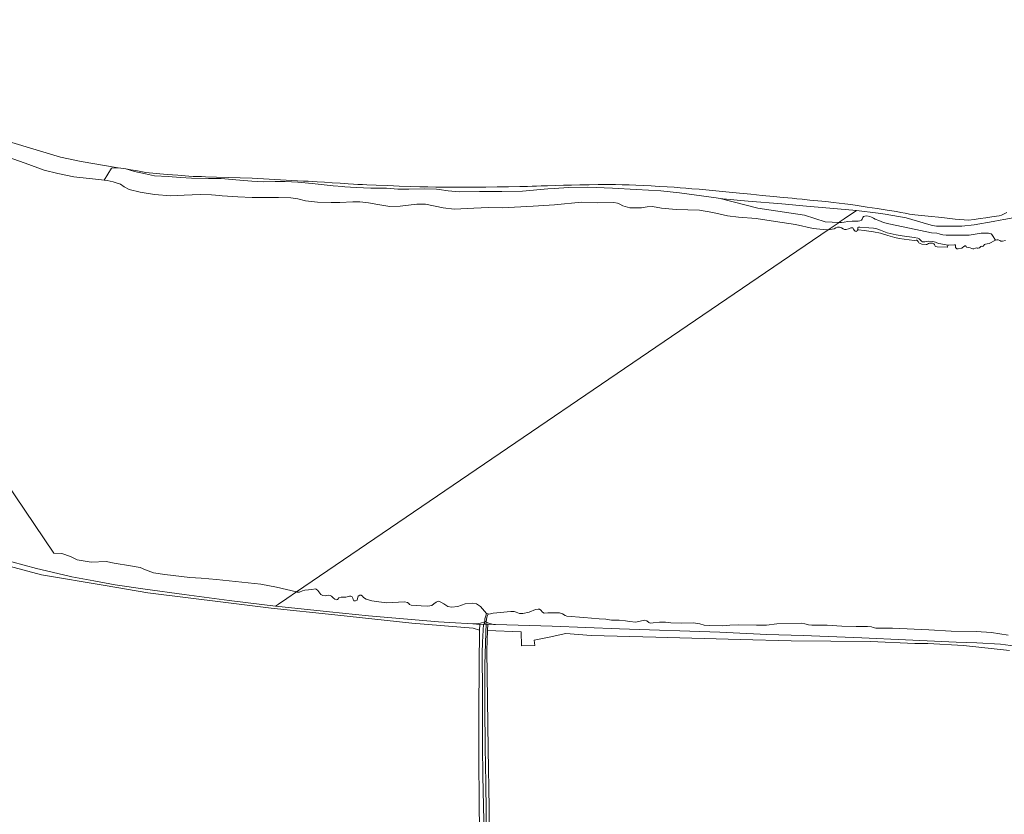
# Model space of a CAD drawing. Header units: metres. Extents: x 200176 to 205485, y 394066 to 399855.
# Tile 25 of 230: x 200955 to 201324, y 396594 to 396892. Entities that reach past the tile are written whole.
import ezdxf

# ---------------------------------------------------------------- set-up
doc = ezdxf.new("R2010")
doc.units = ezdxf.units.M
for name, color, linetype, lineweight in [('B-WE-GR-GRAS-GV', 60, 'Continuous', 13), ('B-WE-GW-TALUD_KRUIN-G', 90, 'Continuous', 18), ('B-WE-OG-WATER-GV', 130, 'Continuous', 18), ('B-WE-OG-WATER_SLOOT-GV', 120, 'Continuous', 18), ('B-WE-VH-VERHARDING_OPEN-GV', 252, 'Continuous', 18)]:
    doc.layers.add(name, color=color, linetype=linetype, lineweight=lineweight)

msp = doc.modelspace()

# ---------------------------------------------------------------- linework, layer by layer
at = {"layer": 'B-WE-GR-GRAS-GV', "flags": 128}
for points in [[(200951.186, 396846.839), (200970.694, 396840.864), (200978.339, 396839.248), (200992.294, 396836.954), (200995.079, 396836.529), (200996.958, 396836.194), (200998.838, 396835.859), (201000.717, 396835.524), (201002.596, 396835.188), (201006.565, 396834.829), (201010.615, 396834.468), (201014.664, 396834.108), (201018.714, 396833.748), (201020.435, 396833.69), (201021.969, 396833.657), (201023.504, 396833.623), (201025.039, 396833.59), (201029.159, 396833.451), (201033.603, 396833.299), (201038.046, 396833.147), (201042.489, 396832.995), (201046.774, 396832.776), (201051.032, 396832.547), (201055.289, 396832.317), (201059.547, 396832.088), (201061.728, 396831.958), (201063.438, 396831.852), (201065.149, 396831.745), (201066.859, 396831.638), (201069.56, 396831.471), (201072.543, 396831.287), (201075.527, 396831.103), (201078.51, 396830.919), (201080.511, 396830.804), (201082.168, 396830.714), (201083.826, 396830.623), (201085.483, 396830.533), (201089.012, 396830.391), (201093.327, 396830.228), (201097.643, 396830.065), (201101.959, 396829.901), (201105.39, 396829.813), (201108.379, 396829.761), (201111.368, 396829.709), (201114.357, 396829.657), (201117.347, 396829.636), (201120.337, 396829.632), (201123.327, 396829.628), (201126.317, 396829.625), (201130.069, 396829.668), (201134.344, 396829.743), (201138.619, 396829.817), (201142.895, 396829.892), (201145.74, 396829.955), (201147.444, 396830.009), (201149.149, 396830.062), (201150.853, 396830.115), (201153.224, 396830.189), (201156.212, 396830.281), (201159.201, 396830.374), (201162.189, 396830.466), (201165.382, 396830.53), (201168.793, 396830.564), (201172.205, 396830.597), (201175.616, 396830.631), (201178.65, 396830.619), (201181.214, 396830.549), (201183.778, 396830.48), (201186.342, 396830.41), (201189.078, 396830.298), (201192.063, 396830.125), (201195.049, 396829.952), (201198.034, 396829.778), (201200.725, 396829.605), (201202.918, 396829.432), (201205.111, 396829.259), (201207.304, 396829.086), (201210.021, 396828.854), (201213.784, 396828.505), (201217.547, 396828.155), (201221.309, 396827.806), (201225.22, 396827.435), (201229.479, 396827.014), (201233.739, 396826.593), (201237.999, 396826.172), (201241.591, 396825.819), (201243.283, 396825.657), (201244.976, 396825.495), (201246.668, 396825.333), (201248.646, 396825.139), (201251.622, 396824.835), (201254.597, 396824.532), (201257.573, 396824.228), (201260.398, 396823.931), (201262.571, 396823.663), (201264.743, 396823.395), (201266.915, 396823.127), (201269.32, 396822.811), (201273.052, 396822.218), (201276.785, 396821.624), (201280.518, 396821.031), (201284.017, 396820.471), (201285.669, 396820.173), (201287.32, 396819.874), (201288.972, 396819.576), (201290.88, 396819.261), (201295.944, 396818.743), (201301.008, 396818.225), (201306.071, 396817.707), (201311.025, 396817.221), (201313.208, 396817.539), (201315.391, 396817.857), (201317.574, 396818.175), (201319.756, 396818.492), (201320.678, 396818.649), (201321.6, 396818.805), (201322.523, 396818.962), (201323.445, 396819.118), (201325.42, 396820.2)], [(201325.42, 396820.2), (201323.445, 396819.118), (201322.523, 396818.962), (201321.6, 396818.805), (201320.678, 396818.649), (201319.756, 396818.492), (201317.574, 396818.175), (201315.391, 396817.857), (201313.208, 396817.539), (201311.025, 396817.221), (201306.071, 396817.707), (201301.008, 396818.225), (201295.944, 396818.743), (201290.88, 396819.261), (201288.972, 396819.576), (201287.32, 396819.874), (201285.669, 396820.173), (201284.017, 396820.471), (201280.518, 396821.031), (201276.785, 396821.624), (201273.052, 396822.218), (201269.32, 396822.811), (201266.915, 396823.127), (201264.743, 396823.395), (201262.571, 396823.663), (201260.398, 396823.931), (201257.573, 396824.228), (201254.597, 396824.532), (201251.622, 396824.835), (201248.646, 396825.139), (201246.668, 396825.333), (201244.976, 396825.495), (201243.283, 396825.657), (201241.591, 396825.819), (201237.999, 396826.172), (201233.739, 396826.593), (201229.479, 396827.014), (201225.22, 396827.435), (201221.309, 396827.806), (201217.547, 396828.155), (201213.784, 396828.505), (201210.021, 396828.854), (201207.304, 396829.086), (201205.111, 396829.259), (201202.918, 396829.432), (201200.725, 396829.605), (201198.034, 396829.778), (201195.049, 396829.952), (201192.063, 396830.125), (201189.078, 396830.298), (201186.342, 396830.41), (201183.778, 396830.48), (201181.214, 396830.549), (201178.65, 396830.619), (201175.616, 396830.631), (201172.205, 396830.597), (201168.793, 396830.564), (201165.382, 396830.53), (201162.189, 396830.466), (201159.201, 396830.374), (201156.212, 396830.281), (201153.224, 396830.189), (201150.853, 396830.115), (201149.149, 396830.062), (201147.444, 396830.009), (201145.74, 396829.955), (201142.895, 396829.892), (201138.619, 396829.817), (201134.344, 396829.743), (201130.069, 396829.668), (201126.317, 396829.625), (201123.327, 396829.628), (201120.337, 396829.632), (201117.347, 396829.636), (201114.357, 396829.657), (201111.368, 396829.709), (201108.379, 396829.761), (201105.39, 396829.813), (201101.959, 396829.901), (201097.643, 396830.065), (201093.327, 396830.228), (201089.012, 396830.391), (201085.483, 396830.533), (201083.826, 396830.623), (201082.168, 396830.714), (201080.511, 396830.804), (201078.51, 396830.919), (201075.527, 396831.103), (201072.543, 396831.287), (201069.56, 396831.471), (201066.859, 396831.638), (201065.149, 396831.745), (201063.438, 396831.852), (201061.728, 396831.958), (201059.547, 396832.088), (201055.289, 396832.317), (201051.032, 396832.547), (201046.774, 396832.776), (201042.489, 396832.995), (201038.046, 396833.147), (201033.603, 396833.299), (201029.159, 396833.451), (201025.039, 396833.59), (201023.504, 396833.623), (201021.969, 396833.657), (201020.435, 396833.69), (201018.714, 396833.748), (201014.664, 396834.108), (201010.615, 396834.468), (201006.565, 396834.829), (201002.596, 396835.188), (201000.717, 396835.524), (200998.838, 396835.859), (200996.958, 396836.194), (200995.079, 396836.529), (200998.419, 396835.556), (201002.513, 396834.631), (201005.937, 396833.946), (201011.025, 396833.602), (201015.624, 396833.296), (201019.745, 396833.083), (201026.168, 396832.951), (201030.903, 396832.923), (201036.396, 396832.391), (201042.356, 396831.852), (201046.593, 396831.671), (201051.061, 396831.832), (201054.83, 396831.797), (201059.609, 396831.567), (201065.027, 396831.077), (201072.879, 396830.202), (201076.47, 396829.892), (201077.298, 396829.821), (201081.546, 396829.556), (201086.942, 396829.235), (201089.448, 396829.24), (201092.897, 396829.248), (201097.051, 396828.918), (201101.191, 396828.949), (201107.04, 396828.983), (201111.617, 396828.847), (201112.599, 396828.733), (201115.984, 396828.339), (201120.095, 396827.934), (201127.695, 396828.044), (201136.157, 396828.044), (201143.895, 396828.155), (201153.358, 396829.065), (201155.668, 396829.19), (201161.072, 396829.484), (201168.344, 396829.602), (201177.625, 396829.279), (201186.439, 396828.825), (201195.733, 396828.279), (201202.649, 396827.556), (201210.917, 396826.408), (201216.419, 396825.65), (201218.005, 396825.431), (201218.945, 396825.342), (201228.427, 396824.448), (201241.025, 396823.46), (201250.279, 396822.563), (201259.107, 396821.748), (201269.079, 396820.91), (201277.211, 396819.913), (201279.851, 396819.472), (201287.71, 396818.158), (201296.205, 396815.643), (201297.545, 396815.255), (201299.049, 396815.013), (201300.443, 396814.996), (201303.109, 396815.034), (201306.979, 396815.055), (201308.546, 396815.064), (201313.145, 396815.514), (201320.25, 396816.756), (201322.92, 396817.268), (201324.342, 396817.54), (201327.8, 396818.203)], [(201327.8, 396818.203), (201324.342, 396817.54), (201322.92, 396817.268), (201320.25, 396816.756), (201313.145, 396815.514), (201308.546, 396815.064), (201306.979, 396815.055), (201303.109, 396815.034), (201300.443, 396814.996), (201299.049, 396815.013), (201297.545, 396815.255), (201296.205, 396815.643), (201287.71, 396818.158), (201279.851, 396819.472), (201277.211, 396819.913), (201269.079, 396820.91), (201264.493, 396817.786), (201262.955, 396816.739), (201262.519, 396816.442), (201263.491, 396816.445), (201264.398, 396816.525), (201265.852, 396816.782), (201267.443, 396816.944), (201269.683, 396816.906), (201270.35, 396817.014), (201270.95, 396817.335), (201271.183, 396817.71), (201271.399, 396818.222), (201271.744, 396818.596), (201272.138, 396818.782), (201272.907, 396818.846), (201274.009, 396818.686), (201274.666, 396818.417), (201275.382, 396818.003), (201276.004, 396817.674), (201277.471, 396817.128), (201279.16, 396816.469), (201281.157, 396815.902), (201288.986, 396814.268), (201297.182, 396812.47), (201299.193, 396812.39), (201300.081, 396812.163), (201300.841, 396811.85), (201301.465, 396811.744), (201302.688, 396811.626), (201307.813, 396811.64), (201309.628, 396811.69), (201311.253, 396811.689), (201313.608, 396811.984), (201315.835, 396812.417), (201318.539, 396812.462), (201319.509, 396812.148), (201319.739, 396811.968), (201320.103, 396811.47), (201321.145, 396809.72), (201321.629, 396809.854), (201322.165, 396809.856), (201322.798, 396809.681), (201323.221, 396809.46), (201323.752, 396809.384), (201324.932, 396809.699)], [(200948.151, 396688.375), (200963.461, 396684.317), (200987.327, 396680.236), (201003.362, 396677.494), (201032.642, 396673.881), (201049.634, 396671.784), (201073.486, 396669.238), (201102.412, 396666.15), (201125.39, 396664.232), (201127.78, 396663.539), (201127.811, 396665.685), (201125.235, 396665.851), (201116.627, 396666.405), (201112.4, 396666.677), (201086.096, 396668.939), (201071.439, 396670.463), (201053.766, 396672.274), (201051.306, 396672.569), (201033.927, 396674.653), (201017.018, 396676.883), (201002.438, 396678.889), (200991.119, 396680.547), (200983.167, 396682.037), (200974.835, 396683.562), (200973.938, 396683.776), (200961.699, 396686.691), (200952.373, 396689.132)], [(201127.911, 396579.122), (201127.574, 396596.488), (201127.418, 396617.72), (201127.454, 396633.27), (201127.593, 396650.361), (201127.78, 396663.539), (201125.39, 396664.232), (201102.412, 396666.15), (201073.486, 396669.238), (201049.634, 396671.784), (201032.642, 396673.881), (201003.362, 396677.494), (200987.327, 396680.236), (200963.461, 396684.317), (200948.151, 396688.375)], [(201326.431, 396655.867), (201309.232, 396657.735), (201295.741, 396658.587), (201290.98, 396658.501), (201274.334, 396659.311), (201244.598, 396659.569), (201225.449, 396660.08), (201193.768, 396660.926), (201169.558, 396661.573), (201160.148, 396662.264), (201153.787, 396660.925), (201148.256, 396659.761), (201148.416, 396657.725), (201143.428, 396657.693), (201143.396, 396662.867), (201130.773, 396663.391), (201130.529, 396655.935), (201130.69, 396637.53), (201130.986, 396618.892), (201131.364, 396596.885), (201131.461, 396573.474)], [(201330.553, 396657.319), (201323.051, 396658.22), (201314.232, 396658.835), (201306.439, 396659.016), (201287.469, 396659.893), (201271.019, 396660.605), (201249.027, 396661.489), (201235.484, 396661.958), (201217.819, 396662.759), (201180.184, 396664.029), (201154.928, 396665.024), (201133.725, 396665.678), (201130.851, 396665.767), (201130.773, 396663.391), (201143.396, 396662.867), (201143.428, 396657.693), (201148.416, 396657.725), (201148.256, 396659.761), (201153.787, 396660.925), (201160.148, 396662.264), (201169.558, 396661.573), (201193.768, 396660.926), (201225.449, 396660.08), (201244.598, 396659.569), (201274.334, 396659.311), (201290.98, 396658.501), (201295.741, 396658.587), (201309.232, 396657.735), (201326.431, 396655.867)]]:
    msp.add_lwpolyline(points, dxfattribs=at)
msp.add_lwpolyline([(201218.005, 396825.431), (201232.015, 396821.804), (201249.548, 396819.193), (201257.306, 396816.6), (201262.519, 396816.442), (201262.955, 396816.739), (201264.493, 396817.786), (201269.079, 396820.91), (201259.107, 396821.748), (201250.279, 396822.563), (201241.025, 396823.46), (201228.427, 396824.448), (201218.945, 396825.342)], close=True, dxfattribs=at)
at = {"layer": 'B-WE-GW-TALUD_KRUIN-G', "flags": 128}
for points in [[(201218.005, 396825.431), (201216.419, 396825.65), (201210.917, 396826.408), (201202.649, 396827.556), (201195.733, 396828.279), (201186.439, 396828.825), (201177.625, 396829.279), (201168.344, 396829.602), (201161.072, 396829.484), (201155.668, 396829.19), (201153.358, 396829.065), (201143.895, 396828.155), (201136.157, 396828.044), (201127.695, 396828.044), (201120.095, 396827.934), (201115.984, 396828.339), (201112.599, 396828.733), (201111.617, 396828.847), (201107.04, 396828.983), (201101.191, 396828.949), (201097.051, 396828.918), (201092.897, 396829.248), (201089.448, 396829.24), (201086.942, 396829.235), (201081.546, 396829.556), (201077.298, 396829.821), (201076.47, 396829.892), (201072.879, 396830.202), (201065.027, 396831.077), (201059.609, 396831.567), (201054.83, 396831.797), (201051.061, 396831.832), (201046.593, 396831.671), (201042.356, 396831.852), (201036.396, 396832.391), (201030.903, 396832.923), (201026.168, 396832.951), (201019.745, 396833.083), (201015.624, 396833.296), (201011.025, 396833.602), (201005.937, 396833.946), (201002.513, 396834.631), (200998.419, 396835.556)], [(201269.079, 396820.91), (201259.107, 396821.748), (201250.279, 396822.563), (201241.025, 396823.46), (201228.427, 396824.448), (201218.945, 396825.342), (201218.005, 396825.431)], [(201349.337, 396824.306), (201347.593, 396825.457), (201344.989, 396824.304), (201333.363, 396819.599), (201331.794, 396819.089), (201328.977, 396818.429), (201327.8, 396818.203), (201324.342, 396817.54), (201322.92, 396817.268), (201320.25, 396816.756), (201313.145, 396815.514), (201308.546, 396815.064), (201306.979, 396815.055), (201303.109, 396815.034), (201300.443, 396814.996), (201299.049, 396815.013), (201297.545, 396815.255), (201296.205, 396815.643), (201287.71, 396818.158), (201279.851, 396819.472), (201277.211, 396819.913), (201269.079, 396820.91)], [(201051.306, 396672.569), (201053.766, 396672.274), (201071.439, 396670.463), (201086.096, 396668.939), (201112.4, 396666.677), (201116.627, 396666.405), (201125.235, 396665.851), (201127.481, 396666.011), (201128.119, 396666.152), (201129.69, 396666.595)], [(201130.202, 396666.516), (201131.623, 396665.996), (201132.938, 396665.715), (201133.725, 396665.678), (201154.928, 396665.024), (201180.184, 396664.029), (201217.819, 396662.759), (201235.484, 396661.958), (201249.027, 396661.489), (201271.019, 396660.605), (201287.469, 396659.893), (201306.439, 396659.016), (201314.232, 396658.835), (201323.051, 396658.22), (201330.553, 396657.319)]]:
    msp.add_lwpolyline(points, dxfattribs=at)
at = {"layer": 'B-WE-OG-WATER-GV', "flags": 128}
for points in [[(200833.222, 396892.464), (200968.08, 396692.462), (200971.177, 396692.238), (200974.414, 396691.196), (200976.868, 396689.935), (200982.199, 396689.074), (200987.775, 396689.229), (200990.767, 396688.623), (200996.897, 396687.663), (201000.551, 396686.988), (201002.465, 396686.185), (201005.461, 396685.064), (201009.765, 396684.373), (201019.145, 396683.333), (201023.331, 396683.018), (201029.08, 396682.484), (201033.843, 396682.059), (201045.731, 396680.754), (201051.61, 396679.624), (201059.101, 396677.878), (201258.485, 396813.694), (201256.624, 396813.844), (201252.86, 396814.188), (201246.16, 396815.64), (201238.643, 396816.812), (201231.41, 396817.902), (201224.78, 396818.44), (201220.702, 396818.924), (201215.242, 396820.165), (201210.184, 396821.082), (201201.393, 396821.3), (201195.897, 396821.784), (201192.543, 396822.346), (201190.601, 396822.311), (201188.514, 396821.949), (201184.03, 396821.883), (201181.473, 396822.62), (201180.344, 396823.273), (201179.448, 396823.718), (201178.061, 396823.876), (201172.055, 396823.831), (201166.005, 396823.985), (201155.825, 396823.079), (201147.807, 396822.494), (201136.271, 396821.903), (201131.092, 396822.053), (201125.581, 396821.749), (201118.191, 396821.452), (201114.06, 396821.946), (201107.435, 396823.22), (201105.708, 396823.227), (201104.253, 396823.259), (201098.031, 396822.519), (201094.062, 396822.437), (201089.668, 396823.118), (201086.092, 396823.805), (201082.887, 396824.148), (201080.24, 396824.139), (201075.327, 396823.966), (201072.135, 396823.952), (201066.946, 396824.05), (201062.449, 396824.478), (201059.65, 396825.234), (201056.948, 396825.644), (201052.4, 396825.81), (201048.262, 396825.842), (201042.497, 396825.777), (201037.076, 396826.083), (201031.287, 396826.46), (201030.295, 396826.539), (201027.21, 396826.807), (201023.02, 396826.849), (201017.036, 396826.636), (201011.945, 396826.388), (201005.86, 396826.93), (201000.551, 396827.815), (200996.406, 396828.802), (200994.54, 396829.733), (200993.114, 396830.825), (200991.851, 396831.204), (200990.378, 396831.624), (200988.195, 396832.15), (200987.03, 396832.285), (200984.969, 396832.525), (200981.389, 396832.942), (200975.693, 396833.519), (200969.645, 396834.818), (200964.564, 396836.04), (200957.456, 396838.633), (200950.644, 396841.06)], [(201324.932, 396809.699), (201323.752, 396809.384), (201323.221, 396809.46), (201322.798, 396809.681), (201322.165, 396809.856), (201321.629, 396809.854), (201321.145, 396809.72), (201318.79, 396808.521), (201318.091, 396808.375), (201317.375, 396808.31), (201317.027, 396808.192), (201316.898, 396808.051), (201316.82, 396807.778), (201316.531, 396807.514), (201316.239, 396807.451), (201315.974, 396807.517), (201315.712, 396807.437), (201315.2, 396806.951), (201314.684, 396806.723), (201314.333, 396806.751), (201314.004, 396806.885), (201313.67, 396806.831), (201312.987, 396806.548), (201312.635, 396806.52), (201312.341, 396806.659), (201311.7, 396806.958), (201310.903, 396807.044), (201310.36, 396807.167), (201310.164, 396807.352), (201310.062, 396807.563), (201309.883, 396807.667), (201309.686, 396807.685), (201309.178, 396807.276), (201308.787, 396807), (201308.554, 396806.791), (201307.211, 396806.535), (201306.663, 396806.581), (201306.364, 396806.754), (201306.186, 396807.08), (201306.137, 396807.492), (201306.19, 396807.86), (201306.046, 396808.023), (201305.849, 396808.042), (201303.441, 396807.935), (201303.346, 396807.799), (201303.197, 396807.294), (201303.016, 396807.175), (201299.286, 396807.307), (201298.759, 396807.405), (201298.576, 396807.543), (201298.423, 396807.775), (201298.292, 396808.114), (201298.028, 396808.458), (201297.575, 396808.641), (201296.963, 396808.7), (201296.423, 396808.677), (201296.003, 396808.53), (201295.706, 396808.334), (201295.375, 396808.19), (201295.126, 396808.119), (201293.508, 396808.305), (201292.901, 396808.497), (201292.406, 396808.8), (201292.117, 396809.238), (201291.905, 396809.505), (201291.64, 396809.738), (201291.375, 396809.748), (201290.655, 396809.718), (201285.032, 396810.451), (201283.475, 396810.794), (201280.807, 396811.477), (201278.045, 396812.358), (201275.436, 396812.895), (201271.875, 396813.36), (201269.761, 396813.706), (201269.538, 396813.596), (201269.34, 396813.391), (201269.124, 396813.101), (201268.952, 396813.025), (201268.602, 396813.164), (201268.201, 396813.492), (201267.904, 396813.887), (201267.768, 396814.205), (201267.633, 396814.411), (201267.196, 396814.457), (201266.896, 396814.407), (201266.106, 396814.035), (201265.136, 396813.766), (201264.563, 396813.795), (201264.05, 396814.012), (201263.495, 396814.349), (201262.632, 396814.705), (201261.981, 396814.683), (201261.329, 396814.438), (201260.676, 396814.082), (201258.485, 396813.694), (201059.101, 396677.878), (201059.42, 396677.751), (201060.222, 396677.803), (201061.319, 396678.272), (201062.243, 396678.537), (201063.563, 396678.671), (201064.914, 396678.825), (201066.203, 396679.071), (201066.519, 396678.929), (201067.068, 396678.371), (201068.197, 396676.879), (201068.97, 396676.515), (201069.965, 396676.343), (201070.981, 396676.67), (201071.702, 396676.579), (201072.251, 396676.285), (201072.821, 396675.697), (201073.472, 396675.119), (201074.173, 396674.927), (201074.528, 396674.988), (201074.599, 396675.212), (201075.025, 396675.629), (201075.888, 396675.853), (201077.615, 396675.906), (201079.016, 396676.315), (201079.544, 396676.315), (201079.931, 396676.001), (201080.267, 396675.565), (201080.389, 396674.986), (201080.573, 396674.58), (201081.263, 396674.469), (201081.913, 396674.815), (201081.983, 396675.435), (201082.175, 396676.268), (201082.815, 396676.695), (201083.312, 396676.676), (201083.872, 396676.301), (201084.289, 396675.743), (201085.194, 396675.114), (201087.399, 396674.518), (201089.929, 396674.094), (201092.986, 396673.804), (201099.548, 396674.138), (201100.747, 396673.926), (201101.204, 396673.571), (201101.51, 396673.114), (201102.099, 396672.892), (201105.878, 396672.643), (201108.347, 396672.575), (201109.85, 396672.831), (201110.56, 396673.35), (201111.443, 396674.072), (201112.397, 396674.358), (201113.241, 396674.085), (201114.318, 396673.395), (201115.823, 396672.463), (201117.266, 396672.15), (201119.622, 396672.448), (201122.373, 396673.406), (201124.943, 396673.714), (201126.538, 396673.371), (201128.043, 396672.439), (201130.403, 396669.831), (201130.912, 396669.605), (201131.169, 396669.544), (201131.896, 396669.64), (201132.8, 396669.936), (201139.412, 396670.524), (201140.702, 396670.505), (201141.474, 396670.273), (201142.734, 396669.837), (201143.984, 396669.748), (201146.309, 396670.289), (201148.756, 396671.308), (201149.68, 396671.441), (201150.178, 396671.422), (201150.666, 396671.087), (201151.378, 396670.286), (201151.937, 396669.911), (201153.38, 396669.994), (201157.747, 396670.05), (201158.886, 396669.666), (201159.801, 396669.088), (201160.502, 396668.764), (201166.831, 396668.326), (201172.561, 396667.795), (201175.09, 396667.636), (201177.264, 396667.283), (201180.098, 396667.327), (201182.506, 396667.087), (201183.918, 396666.753), (201186.285, 396666.574), (201189.637, 396667.228), (201190.48, 396667.087), (201191.222, 396666.438), (201191.761, 396666.094), (201192.858, 396666.298), (201195.163, 396666.474), (201197.51, 396666.589), (201199.44, 396666.337), (201203.402, 396666.211), (201207.932, 396666.288), (201210.309, 396665.895), (201211.925, 396665.389), (201214.048, 396665.311), (201218.863, 396665.093), (201221.606, 396665.341), (201225.008, 396665.589), (201231.56, 396665.344), (201235.349, 396665.41), (201239.198, 396665.913), (201248.563, 396666.139), (201249.701, 396665.886), (201251.124, 396665.472), (201252.343, 396665.361), (201253.288, 396665.464), (201258.01, 396665.432), (201263.546, 396665.062), (201268.932, 396664.866), (201273.147, 396664.952), (201274.701, 396664.802), (201275.25, 396664.508), (201276.348, 396664.317), (201282.605, 396664.315), (201296.237, 396663.693), (201304.588, 396663.196), (201313.913, 396663.087), (201319.713, 396662.648), (201325.891, 396661.711)], [(201131.089, 396519.086), (201130.733, 396532.299), (201130.547, 396546.416), (201130.473, 396557.214), (201130.318, 396570.437), (201130.23, 396580.039), (201130.221, 396587.708), (201130.166, 396595.506), (201130.046, 396606.211), (201129.829, 396619.699), (201129.766, 396634.724), (201129.718, 396650.588), (201130.038, 396662.706), (201130.272, 396665.751), (201130.143, 396665.748), (201129.55, 396665.732), (201129.223, 396665.723), (201128.896, 396659.07)], [(201128.696, 396652.253), (201128.795, 396642.696), (201128.853, 396628.896), (201128.896, 396619.852), (201128.952, 396608.92), (201129.288, 396592.001), (201129.352, 396583.076), (201129.312, 396579.648), (201129.217, 396576.483), (201129.272, 396565.957), (201129.372, 396555.051), (201129.37, 396546.667), (201129.385, 396544.16), (201129.547, 396536.145)]]:
    msp.add_lwpolyline(points, dxfattribs=at)
for points in [[(201130.143, 396665.748), (201130.202, 396666.516), (201130.061, 396666.728), (201129.858, 396666.745), (201129.69, 396666.595), (201129.629, 396666.401), (201129.55, 396665.732)], [(201130.912, 396669.605), (201130.403, 396669.831), (201130.123, 396668.954), (201129.937, 396668.495), (201129.77, 396667.773), (201129.69, 396666.595), (201129.858, 396666.745), (201130.061, 396666.728), (201130.202, 396666.516), (201130.328, 396667.683), (201130.463, 396668.246), (201130.658, 396668.81)]]:
    msp.add_lwpolyline(points, close=True, dxfattribs=at)
at = {"layer": 'B-WE-OG-WATER-GV'}
msp.add_lwpolyline([(201128.896, 396659.07, 0.0140918), (201128.696, 396652.253)], format="xyb", dxfattribs=at)
at = {"layer": 'B-WE-OG-WATER_SLOOT-GV', "flags": 128}
for points in [[(201129.69, 396666.595), (201128.119, 396666.152), (201127.481, 396666.011), (201125.235, 396665.851), (201127.811, 396665.685), (201129.223, 396665.723), (201129.55, 396665.732), (201129.629, 396666.401)], [(201133.725, 396665.678), (201132.938, 396665.715), (201131.623, 396665.996), (201130.202, 396666.516), (201130.143, 396665.748), (201130.272, 396665.751), (201130.851, 396665.767)]]:
    msp.add_lwpolyline(points, close=True, dxfattribs=at)
for points in [[(201128.896, 396659.07), (201129.223, 396665.723), (201127.811, 396665.685), (201127.78, 396663.539), (201127.593, 396650.361), (201127.454, 396633.27), (201127.418, 396617.72), (201127.574, 396596.488), (201127.911, 396579.122), (201128.157, 396559.274), (201128.309, 396540.638), (201128.438, 396529.096)], [(201131.713, 396524.062), (201131.433, 396551.812), (201131.461, 396573.474), (201131.364, 396596.885), (201130.986, 396618.892), (201130.69, 396637.53), (201130.529, 396655.935), (201130.773, 396663.391), (201130.851, 396665.767), (201130.272, 396665.751), (201130.038, 396662.706), (201129.718, 396650.588), (201129.766, 396634.724), (201129.829, 396619.699), (201130.046, 396606.211), (201130.166, 396595.506), (201130.221, 396587.708), (201130.23, 396580.039), (201130.318, 396570.437), (201130.473, 396557.214), (201130.547, 396546.416), (201130.733, 396532.299), (201131.089, 396519.086)], [(201129.547, 396536.145), (201129.385, 396544.16), (201129.37, 396546.667), (201129.372, 396555.051), (201129.272, 396565.957), (201129.217, 396576.483), (201129.312, 396579.648), (201129.352, 396583.076), (201129.288, 396592.001), (201128.952, 396608.92), (201128.896, 396619.852), (201128.853, 396628.896), (201128.795, 396642.696), (201128.696, 396652.253)]]:
    msp.add_lwpolyline(points, dxfattribs=at)
at = {"layer": 'B-WE-OG-WATER_SLOOT-GV'}
msp.add_lwpolyline([(201128.696, 396652.253, -0.0140918), (201128.896, 396659.07)], format="xyb", dxfattribs=at)
at = {"layer": 'B-WE-VH-VERHARDING_OPEN-GV', "flags": 128}
for points in [[(200987.03, 396832.285), (200988.195, 396832.15), (200990.378, 396831.624), (200991.851, 396831.204), (200993.114, 396830.825), (200994.54, 396829.733), (200996.406, 396828.802), (201000.551, 396827.815), (201005.86, 396826.93), (201011.945, 396826.388), (201017.036, 396826.636), (201023.02, 396826.849), (201027.21, 396826.807), (201030.295, 396826.539), (201031.287, 396826.46), (201037.076, 396826.083), (201042.497, 396825.777), (201048.262, 396825.842), (201052.4, 396825.81), (201056.948, 396825.644), (201059.65, 396825.234), (201062.449, 396824.478), (201066.946, 396824.05), (201072.135, 396823.952), (201075.327, 396823.966), (201080.24, 396824.139), (201082.887, 396824.148), (201086.092, 396823.805), (201089.668, 396823.118), (201094.062, 396822.437), (201098.031, 396822.519), (201104.253, 396823.259), (201105.708, 396823.227), (201107.435, 396823.22), (201114.06, 396821.946), (201118.191, 396821.452), (201125.581, 396821.749), (201131.092, 396822.053), (201136.271, 396821.903), (201147.807, 396822.494), (201155.825, 396823.079), (201166.005, 396823.985), (201172.055, 396823.831), (201178.061, 396823.876), (201179.448, 396823.718), (201180.344, 396823.273), (201181.473, 396822.62), (201184.03, 396821.883), (201188.514, 396821.949), (201190.601, 396822.311), (201192.543, 396822.346), (201195.897, 396821.784), (201201.393, 396821.3), (201210.184, 396821.082), (201215.242, 396820.165), (201220.702, 396818.924), (201224.78, 396818.44), (201231.41, 396817.902), (201238.643, 396816.812), (201246.16, 396815.64), (201252.86, 396814.188), (201256.624, 396813.844), (201258.485, 396813.694), (201262.519, 396816.442), (201257.306, 396816.6), (201249.548, 396819.193), (201232.015, 396821.804), (201218.005, 396825.431), (201216.419, 396825.65), (201210.917, 396826.408), (201202.649, 396827.556), (201195.733, 396828.279), (201186.439, 396828.825), (201177.625, 396829.279), (201168.344, 396829.602), (201161.072, 396829.484), (201155.668, 396829.19), (201153.358, 396829.065), (201143.895, 396828.155), (201136.157, 396828.044), (201127.695, 396828.044), (201120.095, 396827.934), (201115.984, 396828.339), (201112.599, 396828.733), (201111.617, 396828.847), (201107.04, 396828.983), (201101.191, 396828.949), (201097.051, 396828.918), (201092.897, 396829.248), (201089.448, 396829.24), (201086.942, 396829.235), (201081.546, 396829.556), (201077.298, 396829.821), (201076.47, 396829.892), (201072.879, 396830.202), (201065.027, 396831.077), (201059.609, 396831.567), (201054.83, 396831.797), (201051.061, 396831.832), (201046.593, 396831.671), (201042.356, 396831.852), (201036.396, 396832.391), (201030.903, 396832.923), (201026.168, 396832.951), (201019.745, 396833.083), (201015.624, 396833.296), (201011.025, 396833.602), (201005.937, 396833.946), (201002.513, 396834.631), (200998.419, 396835.556), (200995.079, 396836.529), (200992.294, 396836.954), (200989.742, 396836.84)], [(201258.485, 396813.694), (201260.676, 396814.082), (201261.329, 396814.438), (201261.981, 396814.683), (201262.632, 396814.705), (201263.495, 396814.349), (201264.05, 396814.012), (201264.563, 396813.795), (201265.136, 396813.766), (201266.106, 396814.035), (201266.896, 396814.407), (201267.196, 396814.457), (201267.633, 396814.411), (201267.768, 396814.205), (201267.904, 396813.887), (201268.201, 396813.492), (201268.602, 396813.164), (201268.952, 396813.025), (201269.124, 396813.101), (201269.34, 396813.391), (201269.538, 396813.596), (201269.581, 396814.3), (201269.621, 396814.496), (201269.857, 396814.651), (201270.314, 396814.674), (201273.631, 396814.45), (201275.46, 396814.303), (201276.32, 396814.151), (201278.069, 396813.486), (201280.608, 396812.581), (201283.883, 396811.78), (201286.22, 396811.375), (201290.631, 396810.773), (201291.999, 396810.491), (201292.556, 396810.224), (201292.975, 396809.908), (201293.413, 396809.436), (201293.773, 396809.209), (201294.223, 396809.167), (201294.635, 396809.185), (201295.174, 396809.328), (201296.182, 396809.401), (201297.435, 396809.296), (201298.168, 396809.145), (201298.695, 396808.986), (201299.232, 396808.748), (201299.936, 396808.577), (201303.441, 396807.935), (201305.849, 396808.042), (201306.046, 396808.023), (201306.19, 396807.86), (201306.137, 396807.492), (201306.186, 396807.08), (201306.364, 396806.754), (201306.663, 396806.581), (201307.211, 396806.535), (201308.554, 396806.791), (201308.787, 396807), (201309.178, 396807.276), (201309.686, 396807.685), (201309.883, 396807.667), (201310.062, 396807.563), (201310.164, 396807.352), (201310.36, 396807.167), (201310.903, 396807.044), (201311.7, 396806.958), (201312.341, 396806.659), (201312.635, 396806.52), (201312.987, 396806.548), (201313.67, 396806.831), (201314.004, 396806.885), (201314.333, 396806.751), (201314.684, 396806.723), (201315.2, 396806.951), (201315.712, 396807.437), (201315.974, 396807.517), (201316.239, 396807.451), (201316.531, 396807.514), (201316.82, 396807.778), (201316.898, 396808.051), (201317.027, 396808.192), (201317.375, 396808.31), (201318.091, 396808.375), (201318.79, 396808.521), (201321.145, 396809.72), (201320.103, 396811.47), (201319.739, 396811.968), (201319.509, 396812.148), (201318.539, 396812.462), (201315.835, 396812.417), (201313.608, 396811.984), (201311.253, 396811.689), (201309.628, 396811.69), (201307.813, 396811.64), (201302.688, 396811.626), (201301.465, 396811.744), (201300.841, 396811.85), (201300.081, 396812.163), (201299.193, 396812.39), (201297.182, 396812.47), (201288.986, 396814.268), (201281.157, 396815.902), (201279.16, 396816.469), (201277.471, 396817.128), (201276.004, 396817.674), (201275.382, 396818.003), (201274.666, 396818.417), (201274.009, 396818.686), (201272.907, 396818.846), (201272.138, 396818.782), (201271.744, 396818.596), (201271.399, 396818.222), (201271.183, 396817.71), (201270.95, 396817.335), (201270.35, 396817.014), (201269.683, 396816.906), (201267.443, 396816.944), (201265.852, 396816.782), (201264.398, 396816.525), (201263.491, 396816.445), (201262.519, 396816.442)], [(201303.441, 396807.935), (201299.936, 396808.577), (201299.232, 396808.748), (201298.695, 396808.986), (201298.168, 396809.145), (201297.435, 396809.296), (201296.182, 396809.401), (201295.174, 396809.328), (201294.635, 396809.185), (201294.223, 396809.167), (201293.773, 396809.209), (201293.413, 396809.436), (201292.975, 396809.908), (201292.556, 396810.224), (201291.999, 396810.491), (201290.631, 396810.773), (201286.22, 396811.375), (201283.883, 396811.78), (201280.608, 396812.581), (201278.069, 396813.486), (201276.32, 396814.151), (201275.46, 396814.303), (201273.631, 396814.45), (201270.314, 396814.674), (201269.857, 396814.651), (201269.621, 396814.496), (201269.581, 396814.3), (201269.538, 396813.596), (201269.761, 396813.706), (201271.875, 396813.36), (201275.436, 396812.895), (201278.045, 396812.358), (201280.807, 396811.477), (201283.475, 396810.794), (201285.032, 396810.451), (201290.655, 396809.718), (201291.375, 396809.748), (201291.64, 396809.738), (201291.905, 396809.505), (201292.117, 396809.238), (201292.406, 396808.8), (201292.901, 396808.497), (201293.508, 396808.305), (201295.126, 396808.119), (201295.375, 396808.19), (201295.706, 396808.334), (201296.003, 396808.53), (201296.423, 396808.677), (201296.963, 396808.7), (201297.575, 396808.641), (201298.028, 396808.458), (201298.292, 396808.114), (201298.423, 396807.775), (201298.576, 396807.543), (201298.759, 396807.405), (201299.286, 396807.307), (201303.016, 396807.175), (201303.197, 396807.294), (201303.346, 396807.799)], [(201130.403, 396669.831), (201128.043, 396672.439), (201126.538, 396673.371), (201124.943, 396673.714), (201122.373, 396673.406), (201119.622, 396672.448), (201117.266, 396672.15), (201115.823, 396672.463), (201114.318, 396673.395), (201113.241, 396674.085), (201112.397, 396674.358), (201111.443, 396674.072), (201110.56, 396673.35), (201109.85, 396672.831), (201108.347, 396672.575), (201105.878, 396672.643), (201102.099, 396672.892), (201101.51, 396673.114), (201101.204, 396673.571), (201100.747, 396673.926), (201099.548, 396674.138), (201092.986, 396673.804), (201089.929, 396674.094), (201087.399, 396674.518), (201085.194, 396675.114), (201084.289, 396675.743), (201083.872, 396676.301), (201083.312, 396676.676), (201082.815, 396676.695), (201082.175, 396676.268), (201081.983, 396675.435), (201081.913, 396674.815), (201081.263, 396674.469), (201080.573, 396674.58), (201080.389, 396674.986), (201080.267, 396675.565), (201079.931, 396676.001), (201079.544, 396676.315), (201079.016, 396676.315), (201077.615, 396675.906), (201075.888, 396675.853), (201075.025, 396675.629), (201074.599, 396675.212), (201074.528, 396674.988), (201074.173, 396674.927), (201073.472, 396675.119), (201072.821, 396675.697), (201072.251, 396676.285), (201071.702, 396676.579), (201070.981, 396676.67), (201069.965, 396676.343), (201068.97, 396676.515), (201068.197, 396676.879), (201067.068, 396678.371), (201066.519, 396678.929), (201066.203, 396679.071), (201064.914, 396678.825), (201063.563, 396678.671), (201062.243, 396678.537), (201061.319, 396678.272), (201060.222, 396677.803), (201059.42, 396677.751), (201059.101, 396677.878), (201055.545, 396675.456), (201052.394, 396673.31), (201051.306, 396672.569), (201053.766, 396672.274), (201071.439, 396670.463), (201086.096, 396668.939), (201112.4, 396666.677), (201116.627, 396666.405), (201125.235, 396665.851), (201127.481, 396666.011), (201128.119, 396666.152), (201129.69, 396666.595), (201129.77, 396667.773), (201129.937, 396668.495), (201130.123, 396668.954)]]:
    msp.add_lwpolyline(points, close=True, dxfattribs=at)
msp.add_lwpolyline([(201325.891, 396661.711), (201319.713, 396662.648), (201313.913, 396663.087), (201304.588, 396663.196), (201296.237, 396663.693), (201282.605, 396664.315), (201276.348, 396664.317), (201275.25, 396664.508), (201274.701, 396664.802), (201273.147, 396664.952), (201268.932, 396664.866), (201263.546, 396665.062), (201258.01, 396665.432), (201253.288, 396665.464), (201252.343, 396665.361), (201251.124, 396665.472), (201249.701, 396665.886), (201248.563, 396666.139), (201239.198, 396665.913), (201235.349, 396665.41), (201231.56, 396665.344), (201225.008, 396665.589), (201221.606, 396665.341), (201218.863, 396665.093), (201214.048, 396665.311), (201211.925, 396665.389), (201210.309, 396665.895), (201207.932, 396666.288), (201203.402, 396666.211), (201199.44, 396666.337), (201197.51, 396666.589), (201195.163, 396666.474), (201192.858, 396666.298), (201191.761, 396666.094), (201191.222, 396666.438), (201190.48, 396667.087), (201189.637, 396667.228), (201186.285, 396666.574), (201183.918, 396666.753), (201182.506, 396667.087), (201180.098, 396667.327), (201177.264, 396667.283), (201175.09, 396667.636), (201172.561, 396667.795), (201166.831, 396668.326), (201160.502, 396668.764), (201159.801, 396669.088), (201158.886, 396669.666), (201157.747, 396670.05), (201153.38, 396669.994), (201151.937, 396669.911), (201151.378, 396670.286), (201150.666, 396671.087), (201150.178, 396671.422), (201149.68, 396671.441), (201148.756, 396671.308), (201146.309, 396670.289), (201143.984, 396669.748), (201142.734, 396669.837), (201141.474, 396670.273), (201140.702, 396670.505), (201139.412, 396670.524), (201132.8, 396669.936), (201131.896, 396669.64), (201131.169, 396669.544), (201130.912, 396669.605), (201130.658, 396668.81), (201130.463, 396668.246), (201130.328, 396667.683), (201130.202, 396666.516), (201131.623, 396665.996), (201132.938, 396665.715), (201133.725, 396665.678), (201154.928, 396665.024), (201180.184, 396664.029), (201217.819, 396662.759), (201235.484, 396661.958), (201249.027, 396661.489), (201271.019, 396660.605), (201287.469, 396659.893), (201306.439, 396659.016), (201314.232, 396658.835), (201323.051, 396658.22), (201330.553, 396657.319)], dxfattribs=at)

doc.saveas('drawing.dxf')
